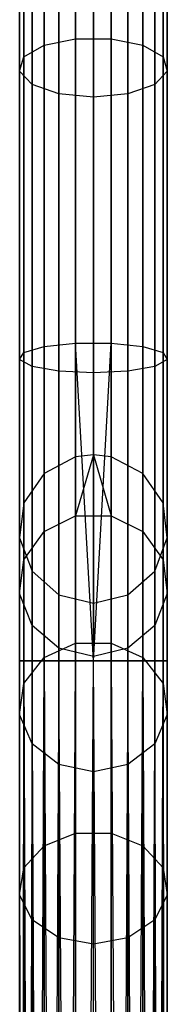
# Model space of a CAD drawing. Extents: x -102 to 101, y -101 to 102.
# Tile 248 of 256: x -1.73 to 0.25, y 75.94 to 89.18. Entities that reach past the tile are written whole.
import ezdxf

# ---------------------------------------------------------------- set-up
doc = ezdxf.new("R2010")
doc.units = 0
doc.header["$LTSCALE"] = 25.4
doc.layers.get('0').update_dxf_attribs({"linetype": 'CONTINUOUS'})

# ---------------------------------------------------------------- blocks, each defined once
blk = doc.blocks.new('NL2500012268_STL')
at = {"color": 0}
for p, q in [((102.391, 101.562, 306.037), (102.391, 83.381, 46.037)), ((102.391, 101.562, 306.037), (102.391, 83.381, 46.037)), ((102.631, 83.41, 46.035), (102.631, 101.591, 306.035)), ((102.631, 83.41, 46.035), (102.631, 101.591, 306.035)), ((102.87, 101.562, 306.037), (102.87, 83.381, 46.037)), ((102.87, 101.562, 306.037), (102.87, 83.381, 46.037)), ((101.968, 101.34, 306.053), (101.968, 83.159, 46.053)), ((101.968, 101.34, 306.053), (101.968, 83.159, 46.053)), ((103.294, 101.34, 306.053), (103.294, 83.159, 46.053)), ((103.294, 101.34, 306.053), (103.294, 83.159, 46.053)), ((101.696, 100.947, 306.08), (101.696, 82.766, 46.08)), ((101.696, 100.947, 306.08), (101.696, 82.766, 46.08)), ((103.566, 100.947, 306.08), (103.566, 82.766, 46.08)), ((103.566, 100.947, 306.08), (103.566, 82.766, 46.08)), ((101.638, 100.473, 306.113), (101.638, 82.292, 46.113)), ((101.638, 100.473, 306.113), (101.638, 82.292, 46.113)), ((103.623, 100.473, 306.113), (103.623, 82.292, 46.113)), ((103.623, 100.473, 306.113), (103.623, 82.292, 46.113)), ((101.808, 100.026, 306.145), (101.808, 81.845, 46.145)), ((101.808, 100.026, 306.145), (101.808, 81.845, 46.145)), ((103.454, 100.026, 306.145), (103.454, 81.845, 46.145)), ((103.454, 100.026, 306.145), (103.454, 81.845, 46.145)), ((102.166, 99.71, 306.167), (102.166, 81.529, 46.167)), ((102.166, 99.71, 306.167), (102.166, 81.529, 46.167)), ((103.095, 99.71, 306.167), (103.095, 81.529, 46.167)), ((103.095, 99.71, 306.167), (103.095, 81.529, 46.167)), ((102.631, 99.595, 306.175), (102.631, 81.415, 46.175)), ((102.631, 99.595, 306.175), (102.631, 81.415, 46.175)), ((102.391, 89.004, 326.732), (102.391, 92.745, 324.626)), ((102.391, 89.004, 326.732), (102.391, 92.745, 324.626)), ((102.87, 89.004, 326.732), (102.87, 92.745, 324.626)), ((102.87, 89.004, 326.732), (102.87, 92.745, 324.626)), ((101.968, 88.915, 326.528), (101.968, 92.617, 324.444)), ((101.968, 88.915, 326.528), (101.968, 92.617, 324.444)), ((103.294, 88.915, 326.528), (103.294, 92.617, 324.444)), ((103.294, 88.915, 326.528), (103.294, 92.617, 324.444)), ((101.696, 88.758, 326.166), (101.696, 92.389, 324.122)), ((101.696, 88.758, 326.166), (101.696, 92.389, 324.122)), ((103.566, 88.758, 326.166), (103.566, 92.389, 324.122)), ((103.566, 88.758, 326.166), (103.566, 92.389, 324.122)), ((101.638, 88.569, 325.731), (101.638, 92.115, 323.734)), ((101.638, 88.569, 325.731), (101.638, 92.115, 323.734)), ((103.623, 88.569, 325.731), (103.623, 92.115, 323.734)), ((103.623, 88.569, 325.731), (103.623, 92.115, 323.734)), ((101.808, 88.39, 325.32), (101.808, 91.857, 323.369)), ((101.808, 88.39, 325.32), (101.808, 91.857, 323.369)), ((103.454, 88.39, 325.32), (103.454, 91.857, 323.369)), ((103.454, 88.39, 325.32), (103.454, 91.857, 323.369)), ((102.166, 88.264, 325.029), (102.166, 91.674, 323.11)), ((102.166, 88.264, 325.029), (102.166, 91.674, 323.11)), ((102.631, 91.608, 323.016), (102.631, 88.218, 324.924)), ((102.631, 91.608, 323.016), (102.631, 88.218, 324.924)), ((103.095, 88.264, 325.029), (103.095, 91.674, 323.11)), ((103.095, 88.264, 325.029), (103.095, 91.674, 323.11)), ((101.968, 88.915, 326.528), (102.391, 89.004, 326.732)), ((101.968, 88.915, 326.528), (102.391, 89.004, 326.732)), ((102.391, 89.004, 326.732), (102.87, 89.004, 326.732)), ((102.391, 84.912, 328.032), (102.391, 89.004, 326.732)), ((102.391, 84.912, 328.032), (102.391, 89.004, 326.732)), ((102.391, 89.004, 326.732), (102.87, 89.004, 326.732)), ((102.87, 89.004, 326.732), (103.294, 88.915, 326.528)), ((102.87, 84.912, 328.032), (102.87, 89.004, 326.732)), ((102.87, 84.912, 328.032), (102.87, 89.004, 326.732)), ((102.87, 89.004, 326.732), (103.294, 88.915, 326.528)), ((101.696, 88.758, 326.166), (101.968, 88.915, 326.528)), ((101.696, 88.758, 326.166), (101.968, 88.915, 326.528)), ((101.968, 84.867, 327.814), (101.968, 88.915, 326.528)), ((101.968, 84.867, 327.814), (101.968, 88.915, 326.528)), ((103.294, 88.915, 326.528), (103.566, 88.758, 326.166)), ((103.294, 84.867, 327.814), (103.294, 88.915, 326.528)), ((103.294, 84.867, 327.814), (103.294, 88.915, 326.528)), ((103.294, 88.915, 326.528), (103.566, 88.758, 326.166)), ((101.638, 88.569, 325.731), (101.696, 88.758, 326.166)), ((101.638, 88.569, 325.731), (101.696, 88.758, 326.166)), ((101.696, 84.787, 327.428), (101.696, 88.758, 326.166)), ((101.696, 84.787, 327.428), (101.696, 88.758, 326.166)), ((103.566, 88.758, 326.166), (103.623, 88.569, 325.731)), ((103.566, 84.787, 327.428), (103.566, 88.758, 326.166)), ((103.566, 84.787, 327.428), (103.566, 88.758, 326.166)), ((103.566, 88.758, 326.166), (103.623, 88.569, 325.731)), ((101.808, 88.39, 325.32), (101.638, 88.569, 325.731)), ((101.638, 84.69, 326.963), (101.638, 88.569, 325.731)), ((101.808, 88.39, 325.32), (101.638, 88.569, 325.731)), ((101.638, 84.69, 326.963), (101.638, 88.569, 325.731)), ((103.623, 88.569, 325.731), (103.454, 88.39, 325.32)), ((103.623, 88.569, 325.731), (103.454, 88.39, 325.32)), ((103.623, 84.69, 326.963), (103.623, 88.569, 325.731)), ((103.623, 84.69, 326.963), (103.623, 88.569, 325.731)), ((102.166, 88.264, 325.029), (101.808, 88.39, 325.32)), ((101.808, 84.599, 326.525), (101.808, 88.39, 325.32)), ((102.166, 88.264, 325.029), (101.808, 88.39, 325.32)), ((101.808, 84.599, 326.525), (101.808, 88.39, 325.32)), ((103.454, 88.39, 325.32), (103.095, 88.264, 325.029)), ((103.454, 88.39, 325.32), (103.095, 88.264, 325.029)), ((103.454, 84.599, 326.525), (103.454, 88.39, 325.32)), ((103.454, 84.599, 326.525), (103.454, 88.39, 325.32)), ((102.631, 88.218, 324.924), (102.166, 88.264, 325.029)), ((102.166, 84.534, 326.214), (102.166, 88.264, 325.029)), ((102.631, 88.218, 324.924), (102.166, 88.264, 325.029)), ((102.166, 84.534, 326.214), (102.166, 88.264, 325.029)), ((103.095, 88.264, 325.029), (102.631, 88.218, 324.924)), ((103.095, 88.264, 325.029), (102.631, 88.218, 324.924)), ((102.631, 88.218, 324.924), (102.631, 84.511, 326.102)), ((102.631, 88.218, 324.924), (102.631, 84.511, 326.102)), ((103.095, 84.534, 326.214), (103.095, 88.264, 325.029)), ((103.095, 84.534, 326.214), (103.095, 88.264, 325.029)), ((101.696, 84.787, 327.428), (101.968, 84.867, 327.814)), ((101.696, 84.787, 327.428), (101.968, 84.867, 327.814)), ((101.968, 84.867, 327.814), (102.391, 84.912, 328.032)), ((101.968, 84.867, 327.814), (102.391, 84.912, 328.032)), ((101.968, 80.642, 328.249), (101.968, 84.867, 327.814)), ((101.968, 80.642, 328.249), (101.968, 84.867, 327.814)), ((102.391, 84.912, 328.032), (102.87, 84.912, 328.032)), ((102.391, 80.642, 328.471), (102.391, 84.912, 328.032)), ((102.391, 80.642, 328.471), (102.391, 84.912, 328.032)), ((102.631, 80.642, 328.5), (102.391, 84.912, 328.032)), ((102.631, 80.642, 328.5), (102.391, 84.912, 328.032)), ((102.391, 84.912, 328.032), (102.87, 84.912, 328.032)), ((102.631, 80.642, 328.5), (102.87, 84.912, 328.032)), ((102.631, 80.642, 328.5), (102.87, 84.912, 328.032)), ((102.87, 84.912, 328.032), (103.294, 84.867, 327.814)), ((102.87, 80.642, 328.471), (102.87, 84.912, 328.032)), ((102.87, 80.642, 328.471), (102.87, 84.912, 328.032)), ((102.87, 84.912, 328.032), (103.294, 84.867, 327.814)), ((103.294, 84.867, 327.814), (103.566, 84.787, 327.428)), ((103.294, 80.642, 328.249), (103.294, 84.867, 327.814)), ((103.294, 80.642, 328.249), (103.294, 84.867, 327.814)), ((103.294, 84.867, 327.814), (103.566, 84.787, 327.428)), ((101.638, 84.69, 326.963), (101.696, 84.787, 327.428)), ((101.638, 84.69, 326.963), (101.696, 84.787, 327.428)), ((101.696, 80.642, 327.855), (101.696, 84.787, 327.428)), ((101.696, 80.642, 327.855), (101.696, 84.787, 327.428)), ((103.566, 84.787, 327.428), (103.623, 84.69, 326.963)), ((103.566, 80.642, 327.855), (103.566, 84.787, 327.428)), ((103.566, 80.642, 327.855), (103.566, 84.787, 327.428)), ((103.566, 84.787, 327.428), (103.623, 84.69, 326.963)), ((101.808, 84.599, 326.525), (101.638, 84.69, 326.963)), ((101.638, 80.642, 327.379), (101.638, 84.69, 326.963)), ((101.808, 84.599, 326.525), (101.638, 84.69, 326.963)), ((101.638, 80.642, 327.379), (101.638, 84.69, 326.963)), ((102.166, 84.534, 326.214), (101.808, 84.599, 326.525)), ((101.808, 80.642, 326.932), (101.808, 84.599, 326.525)), ((102.166, 84.534, 326.214), (101.808, 84.599, 326.525)), ((101.808, 80.642, 326.932), (101.808, 84.599, 326.525)), ((103.454, 84.599, 326.525), (103.095, 84.534, 326.214)), ((103.454, 84.599, 326.525), (103.095, 84.534, 326.214)), ((103.623, 84.69, 326.963), (103.454, 84.599, 326.525)), ((103.623, 84.69, 326.963), (103.454, 84.599, 326.525)), ((103.454, 80.642, 326.932), (103.454, 84.599, 326.525)), ((103.454, 80.642, 326.932), (103.454, 84.599, 326.525)), ((103.623, 80.642, 327.379), (103.623, 84.69, 326.963)), ((103.623, 80.642, 327.379), (103.623, 84.69, 326.963)), ((102.631, 84.511, 326.102), (102.166, 84.534, 326.214)), ((102.166, 80.642, 326.615), (102.166, 84.534, 326.214)), ((102.631, 84.511, 326.102), (102.166, 84.534, 326.214)), ((102.166, 80.642, 326.615), (102.166, 84.534, 326.214)), ((103.095, 84.534, 326.214), (102.631, 84.511, 326.102)), ((103.095, 84.534, 326.214), (102.631, 84.511, 326.102)), ((102.631, 80.642, 326.5), (102.631, 84.511, 326.102)), ((102.631, 80.642, 326.5), (102.631, 84.511, 326.102)), ((103.095, 80.642, 326.615), (103.095, 84.534, 326.214)), ((103.095, 80.642, 326.615), (103.095, 84.534, 326.214)), ((102.631, 83.41, 46.035), (102.391, 83.381, 46.037)), ((102.631, 83.41, 46.035), (102.391, 83.381, 46.037)), ((102.631, 83.41, 46.035), (102.391, 82.59, 41.619)), ((102.631, 83.41, 46.035), (102.391, 82.59, 41.619)), ((102.87, 83.381, 46.037), (102.631, 83.41, 46.035)), ((102.631, 83.41, 46.035), (102.87, 82.59, 41.619)), ((102.631, 83.41, 46.035), (102.87, 82.59, 41.619)), ((102.87, 83.381, 46.037), (102.631, 83.41, 46.035)), ((102.391, 83.381, 46.037), (101.968, 83.159, 46.053)), ((102.391, 83.381, 46.037), (101.968, 83.159, 46.053)), ((102.391, 83.381, 46.037), (102.391, 82.59, 41.619)), ((102.391, 83.381, 46.037), (102.391, 82.59, 41.619)), ((103.294, 83.159, 46.053), (102.87, 83.381, 46.037)), ((102.87, 83.381, 46.037), (102.87, 82.59, 41.619)), ((102.87, 83.381, 46.037), (102.87, 82.59, 41.619)), ((103.294, 83.159, 46.053), (102.87, 83.381, 46.037)), ((101.968, 83.159, 46.053), (101.696, 82.766, 46.08)), ((101.968, 83.159, 46.053), (101.696, 82.766, 46.08)), ((101.968, 83.159, 46.053), (101.968, 82.377, 41.682)), ((101.968, 83.159, 46.053), (101.968, 82.377, 41.682)), ((103.566, 82.766, 46.08), (103.294, 83.159, 46.053)), ((103.294, 83.159, 46.053), (103.294, 82.377, 41.682)), ((103.294, 83.159, 46.053), (103.294, 82.377, 41.682)), ((103.566, 82.766, 46.08), (103.294, 83.159, 46.053)), ((101.696, 82.766, 46.08), (101.638, 82.292, 46.113)), ((101.696, 82.766, 46.08), (101.638, 82.292, 46.113)), ((101.696, 82.766, 46.08), (101.696, 81.999, 41.792)), ((101.696, 82.766, 46.08), (101.696, 81.999, 41.792)), ((103.623, 82.292, 46.113), (103.566, 82.766, 46.08)), ((103.566, 82.766, 46.08), (103.566, 81.999, 41.792)), ((103.566, 82.766, 46.08), (103.566, 81.999, 41.792)), ((103.623, 82.292, 46.113), (103.566, 82.766, 46.08)), ((101.968, 82.377, 41.682), (102.391, 82.59, 41.619)), ((101.968, 82.377, 41.682), (102.391, 82.59, 41.619)), ((102.391, 82.59, 41.619), (102.391, 80.878, 37.471)), ((102.391, 82.59, 41.619), (102.391, 80.878, 37.471)), ((102.391, 82.59, 41.619), (102.87, 82.59, 41.619)), ((102.391, 82.59, 41.619), (102.87, 82.59, 41.619)), ((102.87, 82.59, 41.619), (102.87, 80.878, 37.471)), ((102.87, 82.59, 41.619), (102.87, 80.878, 37.471)), ((102.87, 82.59, 41.619), (103.294, 82.377, 41.682)), ((102.87, 82.59, 41.619), (103.294, 82.377, 41.682)), ((101.696, 81.999, 41.792), (101.968, 82.377, 41.682)), ((101.696, 81.999, 41.792), (101.968, 82.377, 41.682)), ((101.968, 82.377, 41.682), (101.968, 80.683, 37.577)), ((101.968, 82.377, 41.682), (101.968, 80.683, 37.577)), ((103.294, 82.377, 41.682), (103.294, 80.683, 37.577)), ((103.294, 82.377, 41.682), (103.294, 80.683, 37.577)), ((103.294, 82.377, 41.682), (103.566, 81.999, 41.792)), ((103.294, 82.377, 41.682), (103.566, 81.999, 41.792)), ((101.638, 82.292, 46.113), (101.808, 81.845, 46.145)), ((101.638, 82.292, 46.113), (101.808, 81.845, 46.145)), ((101.638, 82.292, 46.113), (101.638, 81.543, 41.925)), ((101.638, 82.292, 46.113), (101.638, 81.543, 41.925)), ((103.454, 81.845, 46.145), (103.623, 82.292, 46.113)), ((103.454, 81.845, 46.145), (103.623, 82.292, 46.113)), ((103.623, 82.292, 46.113), (103.623, 81.543, 41.925)), ((103.623, 82.292, 46.113), (103.623, 81.543, 41.925)), ((101.638, 81.543, 41.925), (101.696, 81.999, 41.792)), ((101.638, 81.543, 41.925), (101.696, 81.999, 41.792)), ((101.696, 81.999, 41.792), (101.696, 80.337, 37.765)), ((101.696, 81.999, 41.792), (101.696, 80.337, 37.765)), ((103.566, 81.999, 41.792), (103.566, 80.337, 37.765)), ((103.566, 81.999, 41.792), (103.566, 80.337, 37.765)), ((103.566, 81.999, 41.792), (103.623, 81.543, 41.925)), ((103.566, 81.999, 41.792), (103.623, 81.543, 41.925)), ((101.808, 81.845, 46.145), (102.166, 81.529, 46.167)), ((101.808, 81.845, 46.145), (102.166, 81.529, 46.167)), ((101.808, 81.845, 46.145), (101.808, 81.113, 42.051)), ((101.808, 81.845, 46.145), (101.808, 81.113, 42.051)), ((103.095, 81.529, 46.167), (103.454, 81.845, 46.145)), ((103.095, 81.529, 46.167), (103.454, 81.845, 46.145)), ((103.454, 81.845, 46.145), (103.454, 81.113, 42.051)), ((103.454, 81.845, 46.145), (103.454, 81.113, 42.051)), ((101.808, 81.113, 42.051), (101.638, 81.543, 41.925)), ((101.638, 81.543, 41.925), (101.638, 79.919, 37.993)), ((101.638, 81.543, 41.925), (101.638, 79.919, 37.993)), ((101.808, 81.113, 42.051), (101.638, 81.543, 41.925)), ((103.623, 81.543, 41.925), (103.454, 81.113, 42.051)), ((103.623, 81.543, 41.925), (103.454, 81.113, 42.051)), ((103.623, 81.543, 41.925), (103.623, 79.919, 37.993)), ((103.623, 81.543, 41.925), (103.623, 79.919, 37.993)), ((102.166, 81.529, 46.167), (102.631, 81.415, 46.175)), ((102.166, 81.529, 46.167), (102.631, 81.415, 46.175)), ((102.166, 81.529, 46.167), (102.166, 80.808, 42.14)), ((102.166, 81.529, 46.167), (102.166, 80.808, 42.14)), ((102.631, 81.415, 46.175), (103.095, 81.529, 46.167)), ((102.631, 81.415, 46.175), (103.095, 81.529, 46.167)), ((102.631, 81.415, 46.175), (102.631, 80.698, 42.172)), ((102.631, 81.415, 46.175), (102.631, 80.698, 42.172)), ((103.095, 81.529, 46.167), (103.095, 80.808, 42.14)), ((103.095, 81.529, 46.167), (103.095, 80.808, 42.14)), ((102.166, 80.808, 42.14), (101.808, 81.113, 42.051)), ((101.808, 81.113, 42.051), (101.808, 79.526, 38.207)), ((101.808, 81.113, 42.051), (101.808, 79.526, 38.207)), ((102.166, 80.808, 42.14), (101.808, 81.113, 42.051)), ((103.454, 81.113, 42.051), (103.095, 80.808, 42.14)), ((103.454, 81.113, 42.051), (103.095, 80.808, 42.14)), ((103.454, 81.113, 42.051), (103.454, 79.526, 38.207)), ((103.454, 81.113, 42.051), (103.454, 79.526, 38.207)), ((101.968, 80.683, 37.577), (102.391, 80.878, 37.471)), ((101.968, 80.683, 37.577), (102.391, 80.878, 37.471)), ((102.631, 80.698, 42.172), (102.166, 80.808, 42.14)), ((102.166, 80.808, 42.14), (102.166, 79.248, 38.358)), ((102.166, 80.808, 42.14), (102.166, 79.248, 38.358)), ((102.631, 80.698, 42.172), (102.166, 80.808, 42.14)), ((102.391, 80.878, 37.471), (102.391, 78.322, 33.781)), ((102.391, 80.878, 37.471), (102.391, 78.322, 33.781)), ((102.391, 80.878, 37.471), (102.87, 80.878, 37.471)), ((102.391, 80.878, 37.471), (102.87, 80.878, 37.471)), ((103.095, 80.808, 42.14), (102.631, 80.698, 42.172)), ((103.095, 80.808, 42.14), (102.631, 80.698, 42.172)), ((102.87, 80.878, 37.471), (102.87, 78.322, 33.781)), ((102.87, 80.878, 37.471), (102.87, 78.322, 33.781)), ((102.87, 80.878, 37.471), (103.294, 80.683, 37.577)), ((102.87, 80.878, 37.471), (103.294, 80.683, 37.577)), ((103.095, 80.808, 42.14), (103.095, 79.248, 38.358)), ((103.095, 80.808, 42.14), (103.095, 79.248, 38.358)), ((101.638, 80.642, 327.379), (101.638, 43.261, 327.621)), ((101.638, 43.261, 327.379), (101.638, 80.642, 327.379)), ((101.638, 80.642, 327.379), (101.638, 43.261, 327.621)), ((101.638, 43.261, 327.621), (101.696, 80.642, 327.855)), ((101.696, 80.642, 327.855), (101.638, 80.642, 327.379)), ((101.638, 43.261, 327.621), (101.696, 80.642, 327.855)), ((101.696, 43.261, 327.145), (101.638, 80.642, 327.379)), ((101.638, 80.642, 327.379), (101.808, 80.642, 326.932)), ((101.696, 43.261, 327.145), (101.638, 80.642, 327.379)), ((101.638, 43.261, 327.379), (101.638, 80.642, 327.379)), ((101.638, 80.642, 327.379), (101.808, 80.642, 326.932)), ((101.696, 80.642, 327.855), (101.638, 80.642, 327.379)), ((101.696, 80.337, 37.765), (101.968, 80.683, 37.577)), ((101.696, 80.337, 37.765), (101.968, 80.683, 37.577)), ((101.696, 80.642, 327.855), (101.808, 43.261, 328.068)), ((101.968, 80.642, 328.249), (101.696, 80.642, 327.855)), ((101.696, 43.261, 327.855), (101.696, 80.642, 327.855)), ((101.696, 43.261, 327.855), (101.696, 80.642, 327.855)), ((101.696, 80.642, 327.855), (101.808, 43.261, 328.068)), ((101.808, 80.642, 326.932), (101.696, 43.261, 327.145)), ((101.808, 80.642, 326.932), (101.696, 43.261, 327.145)), ((101.968, 80.642, 328.249), (101.696, 80.642, 327.855)), ((101.808, 43.261, 328.068), (101.968, 80.642, 328.249)), ((101.808, 43.261, 328.068), (101.968, 80.642, 328.249)), ((101.968, 43.261, 326.751), (101.808, 80.642, 326.932)), ((101.808, 80.642, 326.932), (102.166, 80.642, 326.615)), ((101.968, 43.261, 326.751), (101.808, 80.642, 326.932)), ((101.808, 43.261, 326.932), (101.808, 80.642, 326.932)), ((101.808, 43.261, 326.932), (101.808, 80.642, 326.932)), ((101.808, 80.642, 326.932), (102.166, 80.642, 326.615)), ((101.968, 80.683, 37.577), (101.968, 78.154, 33.927)), ((101.968, 80.683, 37.577), (101.968, 78.154, 33.927)), ((101.968, 80.642, 328.249), (102.166, 43.261, 328.385)), ((102.391, 80.642, 328.471), (101.968, 80.642, 328.249)), ((101.968, 43.261, 328.249), (101.968, 80.642, 328.249)), ((101.968, 43.261, 328.249), (101.968, 80.642, 328.249)), ((101.968, 80.642, 328.249), (102.166, 43.261, 328.385)), ((102.166, 80.642, 326.615), (101.968, 43.261, 326.751)), ((102.166, 80.642, 326.615), (101.968, 43.261, 326.751)), ((102.391, 80.642, 328.471), (101.968, 80.642, 328.249)), ((102.166, 43.261, 328.385), (102.391, 80.642, 328.471)), ((102.166, 43.261, 328.385), (102.391, 80.642, 328.471)), ((102.391, 43.261, 326.529), (102.166, 80.642, 326.615)), ((102.166, 80.642, 326.615), (102.631, 80.642, 326.5)), ((102.391, 43.261, 326.529), (102.166, 80.642, 326.615)), ((102.166, 43.261, 326.615), (102.166, 80.642, 326.615)), ((102.166, 43.261, 326.615), (102.166, 80.642, 326.615)), ((102.166, 80.642, 326.615), (102.631, 80.642, 326.5)), ((102.391, 43.261, 328.471), (102.391, 80.642, 328.471)), ((102.391, 43.261, 328.471), (102.391, 80.642, 328.471)), ((102.631, 80.642, 328.5), (102.391, 80.642, 328.471)), ((102.391, 43.261, 326.529), (102.631, 80.642, 326.5)), ((102.391, 43.261, 326.529), (102.631, 80.642, 326.5)), ((102.631, 80.642, 328.5), (102.391, 80.642, 328.471)), ((102.631, 79.147, 38.413), (102.631, 80.698, 42.172)), ((102.631, 79.147, 38.413), (102.631, 80.698, 42.172)), ((102.87, 43.261, 326.529), (102.631, 80.642, 326.5)), ((102.631, 80.642, 326.5), (103.095, 80.642, 326.615)), ((102.631, 43.261, 328.5), (102.631, 80.642, 328.5)), ((102.631, 43.261, 328.5), (102.631, 80.642, 328.5)), ((102.87, 80.642, 328.471), (102.631, 80.642, 328.5)), ((102.631, 43.261, 326.5), (102.631, 80.642, 326.5)), ((102.87, 43.261, 326.529), (102.631, 80.642, 326.5)), ((102.631, 43.261, 326.5), (102.631, 80.642, 326.5)), ((102.87, 80.642, 328.471), (102.631, 80.642, 328.5)), ((102.631, 80.642, 326.5), (103.095, 80.642, 326.615)), ((103.095, 80.642, 326.615), (102.87, 43.261, 326.529)), ((103.095, 80.642, 326.615), (102.87, 43.261, 326.529)), ((102.87, 80.642, 328.471), (103.095, 43.261, 328.385)), ((103.294, 80.642, 328.249), (102.87, 80.642, 328.471)), ((102.87, 43.261, 328.471), (102.87, 80.642, 328.471)), ((102.87, 43.261, 328.471), (102.87, 80.642, 328.471)), ((102.87, 80.642, 328.471), (103.095, 43.261, 328.385)), ((103.294, 80.642, 328.249), (102.87, 80.642, 328.471)), ((103.294, 43.261, 326.751), (103.095, 80.642, 326.615)), ((103.095, 80.642, 326.615), (103.454, 80.642, 326.932)), ((103.294, 43.261, 326.751), (103.095, 80.642, 326.615)), ((103.095, 43.261, 326.615), (103.095, 80.642, 326.615)), ((103.095, 43.261, 326.615), (103.095, 80.642, 326.615)), ((103.095, 43.261, 328.385), (103.294, 80.642, 328.249)), ((103.095, 43.261, 328.385), (103.294, 80.642, 328.249)), ((103.095, 80.642, 326.615), (103.454, 80.642, 326.932)), ((103.294, 80.683, 37.577), (103.294, 78.154, 33.927)), ((103.294, 80.683, 37.577), (103.294, 78.154, 33.927)), ((103.294, 80.683, 37.577), (103.566, 80.337, 37.765)), ((103.294, 80.683, 37.577), (103.566, 80.337, 37.765)), ((103.454, 80.642, 326.932), (103.294, 43.261, 326.751)), ((103.454, 80.642, 326.932), (103.294, 43.261, 326.751)), ((103.294, 80.642, 328.249), (103.454, 43.261, 328.068)), ((103.566, 80.642, 327.855), (103.294, 80.642, 328.249)), ((103.294, 43.261, 328.249), (103.294, 80.642, 328.249)), ((103.294, 43.261, 328.249), (103.294, 80.642, 328.249)), ((103.294, 80.642, 328.249), (103.454, 43.261, 328.068)), ((103.566, 80.642, 327.855), (103.294, 80.642, 328.249)), ((103.566, 43.261, 327.145), (103.454, 80.642, 326.932)), ((103.454, 80.642, 326.932), (103.623, 80.642, 327.379)), ((103.566, 43.261, 327.145), (103.454, 80.642, 326.932)), ((103.454, 43.261, 326.932), (103.454, 80.642, 326.932)), ((103.454, 43.261, 326.932), (103.454, 80.642, 326.932)), ((103.454, 43.261, 328.068), (103.566, 80.642, 327.855)), ((103.454, 43.261, 328.068), (103.566, 80.642, 327.855)), ((103.454, 80.642, 326.932), (103.623, 80.642, 327.379)), ((103.623, 80.642, 327.379), (103.566, 43.261, 327.145)), ((103.566, 80.642, 327.855), (103.623, 43.261, 327.621)), ((103.623, 80.642, 327.379), (103.566, 80.642, 327.855)), ((103.623, 80.642, 327.379), (103.566, 43.261, 327.145)), ((103.566, 43.261, 327.855), (103.566, 80.642, 327.855)), ((103.566, 43.261, 327.855), (103.566, 80.642, 327.855)), ((103.566, 80.642, 327.855), (103.623, 43.261, 327.621)), ((103.623, 80.642, 327.379), (103.566, 80.642, 327.855)), ((103.623, 43.261, 327.379), (103.623, 80.642, 327.379)), ((103.623, 43.261, 327.621), (103.623, 80.642, 327.379)), ((103.623, 43.261, 327.621), (103.623, 80.642, 327.379)), ((103.623, 43.261, 327.379), (103.623, 80.642, 327.379)), ((101.638, 79.919, 37.993), (101.696, 80.337, 37.765)), ((101.638, 79.919, 37.993), (101.696, 80.337, 37.765)), ((101.696, 80.337, 37.765), (101.696, 77.856, 34.185)), ((101.696, 80.337, 37.765), (101.696, 77.856, 34.185)), ((103.566, 80.337, 37.765), (103.566, 77.856, 34.185)), ((103.566, 80.337, 37.765), (103.566, 77.856, 34.185)), ((103.566, 80.337, 37.765), (103.623, 79.919, 37.993)), ((103.566, 80.337, 37.765), (103.623, 79.919, 37.993)), ((101.808, 79.526, 38.207), (101.638, 79.919, 37.993)), ((101.638, 79.919, 37.993), (101.638, 77.496, 34.495)), ((101.638, 79.919, 37.993), (101.638, 77.496, 34.495)), ((101.808, 79.526, 38.207), (101.638, 79.919, 37.993)), ((103.623, 79.919, 37.993), (103.454, 79.526, 38.207)), ((103.623, 79.919, 37.993), (103.454, 79.526, 38.207)), ((103.623, 79.919, 37.993), (103.623, 77.496, 34.495)), ((103.623, 79.919, 37.993), (103.623, 77.496, 34.495)), ((102.166, 79.248, 38.358), (101.808, 79.526, 38.207)), ((101.808, 79.526, 38.207), (101.808, 77.158, 34.788)), ((101.808, 79.526, 38.207), (101.808, 77.158, 34.788)), ((102.166, 79.248, 38.358), (101.808, 79.526, 38.207)), ((103.454, 79.526, 38.207), (103.095, 79.248, 38.358)), ((103.454, 79.526, 38.207), (103.095, 79.248, 38.358)), ((103.454, 79.526, 38.207), (103.454, 77.158, 34.788)), ((103.454, 79.526, 38.207), (103.454, 77.158, 34.788)), ((102.631, 79.147, 38.413), (102.166, 79.248, 38.358)), ((102.166, 79.248, 38.358), (102.166, 76.918, 34.996)), ((102.166, 79.248, 38.358), (102.166, 76.918, 34.996)), ((102.631, 79.147, 38.413), (102.166, 79.248, 38.358)), ((103.095, 79.248, 38.358), (102.631, 79.147, 38.413)), ((103.095, 79.248, 38.358), (102.631, 79.147, 38.413)), ((103.095, 79.248, 38.358), (103.095, 76.918, 34.996)), ((103.095, 79.248, 38.358), (103.095, 76.918, 34.996)), ((102.631, 76.831, 35.071), (102.631, 79.147, 38.413)), ((102.631, 76.831, 35.071), (102.631, 79.147, 38.413)), ((101.968, 78.154, 33.927), (102.391, 78.322, 33.781)), ((101.968, 78.154, 33.927), (102.391, 78.322, 33.781)), ((102.391, 78.322, 33.781), (102.391, 75.04, 30.72)), ((102.391, 78.322, 33.781), (102.391, 75.04, 30.72)), ((102.391, 78.322, 33.781), (102.87, 78.322, 33.781)), ((102.391, 78.322, 33.781), (102.87, 78.322, 33.781)), ((102.87, 78.322, 33.781), (102.87, 75.04, 30.72)), ((102.87, 78.322, 33.781), (102.87, 75.04, 30.72)), ((102.87, 78.322, 33.781), (103.294, 78.154, 33.927)), ((102.87, 78.322, 33.781), (103.294, 78.154, 33.927)), ((101.696, 77.856, 34.185), (101.968, 78.154, 33.927)), ((101.696, 77.856, 34.185), (101.968, 78.154, 33.927)), ((101.968, 78.154, 33.927), (101.968, 74.906, 30.898)), ((101.968, 78.154, 33.927), (101.968, 74.906, 30.898)), ((103.294, 78.154, 33.927), (103.294, 74.906, 30.898)), ((103.294, 78.154, 33.927), (103.294, 74.906, 30.898)), ((103.294, 78.154, 33.927), (103.566, 77.856, 34.185)), ((103.294, 78.154, 33.927), (103.566, 77.856, 34.185)), ((101.638, 77.496, 34.495), (101.696, 77.856, 34.185)), ((101.638, 77.496, 34.495), (101.696, 77.856, 34.185)), ((101.696, 77.856, 34.185), (101.696, 74.67, 31.214)), ((101.696, 77.856, 34.185), (101.696, 74.67, 31.214)), ((103.566, 77.856, 34.185), (103.566, 74.67, 31.214)), ((103.566, 77.856, 34.185), (103.566, 74.67, 31.214)), ((103.566, 77.856, 34.185), (103.623, 77.496, 34.495)), ((103.566, 77.856, 34.185), (103.623, 77.496, 34.495)), ((101.808, 77.158, 34.788), (101.638, 77.496, 34.495)), ((101.638, 77.496, 34.495), (101.638, 74.385, 31.594)), ((101.638, 77.496, 34.495), (101.638, 74.385, 31.594)), ((101.808, 77.158, 34.788), (101.638, 77.496, 34.495)), ((103.623, 77.496, 34.495), (103.454, 77.158, 34.788)), ((103.623, 77.496, 34.495), (103.454, 77.158, 34.788)), ((103.623, 77.496, 34.495), (103.623, 74.385, 31.594)), ((103.623, 77.496, 34.495), (103.623, 74.385, 31.594)), ((102.166, 76.918, 34.996), (101.808, 77.158, 34.788)), ((101.808, 77.158, 34.788), (101.808, 74.117, 31.952)), ((101.808, 77.158, 34.788), (101.808, 74.117, 31.952)), ((102.166, 76.918, 34.996), (101.808, 77.158, 34.788)), ((103.454, 77.158, 34.788), (103.095, 76.918, 34.996)), ((103.454, 77.158, 34.788), (103.095, 76.918, 34.996)), ((103.454, 77.158, 34.788), (103.454, 74.117, 31.952)), ((103.454, 77.158, 34.788), (103.454, 74.117, 31.952)), ((102.631, 76.831, 35.071), (102.166, 76.918, 34.996)), ((102.166, 76.918, 34.996), (102.166, 73.926, 32.206)), ((102.166, 76.918, 34.996), (102.166, 73.926, 32.206)), ((102.631, 76.831, 35.071), (102.166, 76.918, 34.996)), ((103.095, 76.918, 34.996), (102.631, 76.831, 35.071)), ((103.095, 76.918, 34.996), (102.631, 76.831, 35.071)), ((103.095, 76.918, 34.996), (103.095, 73.926, 32.206)), ((103.095, 76.918, 34.996), (103.095, 73.926, 32.206)), ((102.631, 73.857, 32.297), (102.631, 76.831, 35.071)), ((102.631, 73.857, 32.297), (102.631, 76.831, 35.071))]:
    blk.add_line(p, q, dxfattribs=at)

msp = doc.modelspace()

# ---------------------------------------------------------------- block references
at = {"color": 0}
msp.add_blockref('NL2500012268_STL', (-103.369, -0.081, -1716.928), dxfattribs=at)

doc.saveas('drawing.dxf')
